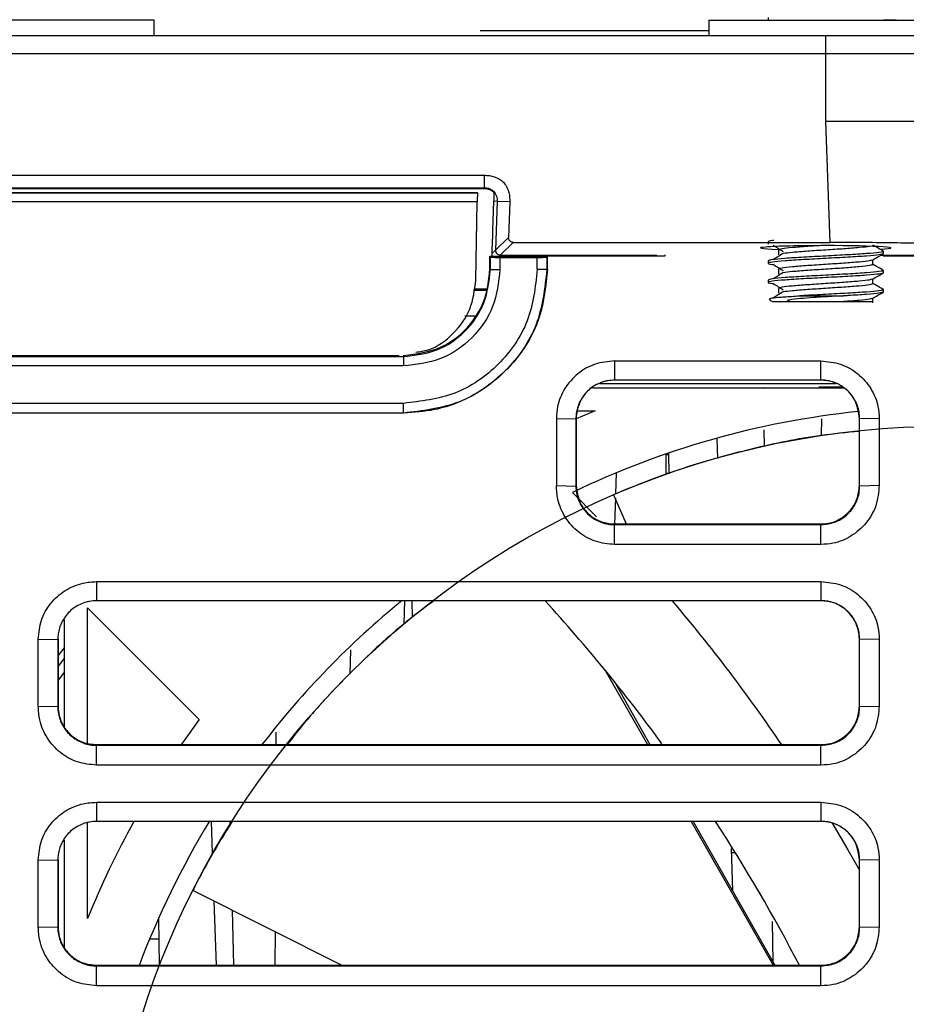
# Model space of a CAD drawing. Header units: millimetres. Extents: x 51 to 353, y -23 to 217.
# Tile 9 of 147: x 149 to 158, y 4 to 14. Entities that reach past the tile are written whole.
import ezdxf

# ---------------------------------------------------------------- set-up
doc = ezdxf.new("R2010")
doc.units = ezdxf.units.MM

msp = doc.modelspace()

# ---------------------------------------------------------------- linework, layer by layer
at = {"color": 7, "linetype": 'Continuous', "lineweight": 25}
for p, q in [((150.276, 14.022), (150.276, 14.182)), ((156.057, 14.182), (156.057, 14.022)), ((156.057, 14.182), (158.497, 14.182)), ((156.677, 14.207), (156.677, 14.182)), ((157.877, 14.185), (158.012, 14.185)), ((153.676, 14.072), (156.057, 14.072)), ((140.475, 14.022), (157.277, 14.022)), ((156.057, 14.022), (157.215, 14.022)), ((157.277, 13.829), (157.277, 14.022)), ((157.336, 14.022), (158.497, 14.022)), ((157.277, 13.829), (140.475, 13.829)), ((157.277, 13.122), (157.277, 13.829)), ((157.321, 11.862), (157.277, 13.122)), ((144.036, 12.563), (153.715, 12.563)), ((153.715, 12.563), (153.715, 12.433)), ((144.036, 12.433), (153.715, 12.433)), ((144.036, 12.426), (153.715, 12.426)), ((153.715, 12.433), (153.715, 12.426)), ((144.105, 12.383), (153.646, 12.383)), ((144.105, 12.38), (153.646, 12.38)), ((153.646, 12.38), (153.646, 12.383)), ((153.645, 12.284), (144.107, 12.284)), ((153.63, 11.469), (153.645, 12.284)), ((153.815, 12.292), (153.805, 11.99)), ((153.853, 12.29), (153.815, 12.292)), ((153.853, 12.29), (153.834, 11.783)), ((153.983, 12.286), (153.853, 12.29)), ((153.983, 12.286), (153.97, 11.914)), ((153.834, 11.783), (153.97, 11.914)), ((153.801, 11.895), (153.796, 11.747)), ((154.02, 11.862), (153.884, 11.731)), ((154.02, 11.862), (157.321, 11.862)), ((156.677, 11.87), (156.677, 11.845)), ((153.776, 11.72), (153.781, 11.709)), ((153.776, 11.72), (154.376, 11.72)), ((153.776, 11.583), (153.776, 11.72)), ((153.781, 11.578), (153.781, 11.709)), ((153.796, 11.747), (153.795, 11.72)), ((153.796, 11.747), (153.834, 11.783)), ((154.376, 11.72), (154.37, 11.709)), ((154.37, 11.709), (154.37, 11.578)), ((154.376, 11.583), (154.376, 11.72)), ((155.601, 11.72), (154.376, 11.72)), ((155.356, 11.724), (155.401, 11.724)), ((155.356, 11.72), (155.356, 11.724)), ((155.401, 11.725), (155.401, 11.72)), ((156.785, 11.783), (156.785, 11.733)), ((156.785, 11.783), (156.785, 11.733)), ((161.821, 11.72), (157.874, 11.72)), ((157.877, 11.745), (157.877, 11.77)), ((153.881, 11.706), (153.881, 11.58)), ((153.881, 11.706), (154.27, 11.706)), ((154.27, 11.58), (154.27, 11.706)), ((156.677, 11.67), (156.677, 11.645)), ((157.768, 11.633), (157.768, 11.681)), ((153.781, 11.578), (153.776, 11.583)), ((154.376, 11.583), (154.37, 11.578)), ((156.785, 11.583), (156.785, 11.533)), ((156.785, 11.583), (156.785, 11.533)), ((157.877, 11.545), (157.877, 11.57)), ((156.677, 11.47), (156.677, 11.445)), ((157.768, 11.433), (157.768, 11.481)), ((153.74, 11.376), (153.61, 11.376)), ((156.785, 11.383), (156.785, 11.333)), ((156.785, 11.383), (156.785, 11.333)), ((157.005, 11.305), (157.463, 11.305)), ((157.877, 11.345), (157.877, 11.37)), ((156.737, 11.245), (157.027, 11.245)), ((157.027, 11.245), (157.085, 11.245)), ((157.768, 11.233), (157.768, 11.281)), ((144.921, 10.683), (152.83, 10.683)), ((152.876, 10.683), (152.876, 10.672)), ((144.876, 10.672), (152.876, 10.672)), ((155.076, 10.626), (157.227, 10.626)), ((155.076, 10.626), (155.076, 10.426)), ((157.227, 10.426), (157.227, 10.626)), ((152.876, 10.574), (144.876, 10.574)), ((157.227, 10.426), (155.076, 10.426)), ((154.846, 10.346), (157.467, 10.346)), ((155.624, 10.35), (155.624, 10.346)), ((157.453, 10.353), (157.204, 10.353)), ((152.876, 10.184), (144.876, 10.184)), ((152.876, 10.083), (144.876, 10.083)), ((152.876, 10.083), (152.876, 10.083)), ((154.874, 10.105), (154.676, 10.021)), ((154.684, 10.105), (154.874, 10.105)), ((154.469, 10.026), (154.469, 9.326)), ((154.469, 10.026), (154.672, 10.023)), ((154.672, 10.023), (154.676, 10.026)), ((154.672, 10.023), (154.672, 9.322)), ((154.676, 10.026), (154.676, 9.326)), ((157.627, 10.026), (157.63, 10.023)), ((157.627, 9.326), (157.627, 10.026)), ((157.834, 10.026), (157.63, 10.023)), ((156.141, 9.818), (156.148, 9.609)), ((155.612, 9.441), (155.615, 9.657)), ((155.636, 9.664), (155.64, 9.45)), ((155.093, 9.456), (155.086, 9.239)), ((155.612, 9.456), (155.64, 9.456)), ((154.469, 9.326), (154.672, 9.322)), ((154.636, 9.255), (154.888, 8.999)), ((154.672, 9.322), (154.676, 9.326)), ((157.627, 9.326), (157.63, 9.322)), ((157.834, 9.326), (157.63, 9.322)), ((155.065, 9.231), (155.196, 8.926)), ((155.084, 9.194), (155.075, 8.926)), ((155.076, 8.919), (155.076, 8.926)), ((155.076, 8.926), (157.227, 8.926)), ((155.076, 8.712), (155.076, 8.919)), ((155.076, 8.919), (157.227, 8.919)), ((157.227, 8.926), (157.227, 8.919)), ((157.227, 8.712), (157.227, 8.919)), ((157.227, 8.712), (155.076, 8.712)), ((149.676, 8.325), (157.227, 8.325)), ((149.676, 8.325), (149.676, 8.125)), ((157.227, 8.325), (157.227, 8.125)), ((157.227, 8.125), (149.676, 8.125)), ((152.884, 7.884), (152.889, 8.125)), ((152.963, 8.125), (152.966, 7.953)), ((149.582, 6.642), (149.582, 8.051)), ((149.582, 8.051), (150.746, 6.887)), ((149.341, 6.81), (149.341, 7.931)), ((149.069, 7.725), (149.272, 7.722)), ((149.276, 7.725), (149.272, 7.722)), ((149.276, 7.725), (149.276, 7.025)), ((157.627, 7.725), (157.63, 7.722)), ((157.627, 7.025), (157.627, 7.725)), ((157.834, 7.725), (157.63, 7.722)), ((152.324, 7.614), (152.315, 7.36)), ((154.975, 7.404), (155.419, 6.625)), ((149.341, 7.385), (149.276, 7.298)), ((155.07, 7.286), (155.444, 6.625)), ((149.069, 7.025), (149.272, 7.021)), ((149.276, 7.025), (149.272, 7.021)), ((157.63, 7.021), (157.627, 7.025)), ((157.63, 7.021), (157.834, 7.025)), ((149.676, 6.625), (149.676, 6.618)), ((149.676, 6.625), (157.227, 6.625)), ((149.676, 6.411), (149.676, 6.618)), ((149.676, 6.618), (157.227, 6.618)), ((155.562, 6.625), (155.563, 6.644)), ((157.227, 6.625), (157.227, 6.618)), ((157.227, 6.411), (157.227, 6.618)), ((157.227, 6.411), (149.676, 6.411)), ((149.676, 6.024), (157.227, 6.024)), ((149.676, 6.024), (149.676, 5.824)), ((157.227, 6.024), (157.227, 5.824)), ((149.582, 4.813), (149.582, 5.812)), ((157.227, 5.824), (149.676, 5.824)), ((150.87, 5.824), (150.881, 5.496)), ((155.875, 5.824), (156.73, 4.324)), ((155.896, 5.824), (156.745, 4.324)), ((149.341, 4.509), (149.341, 5.63)), ((156.29, 5.54), (156.305, 5.101)), ((156.336, 5.496), (156.291, 5.496)), ((149.069, 5.424), (149.272, 5.421)), ((149.276, 5.424), (149.272, 5.421)), ((149.276, 5.424), (149.276, 4.724)), ((157.627, 5.424), (157.63, 5.421)), ((157.627, 4.724), (157.627, 5.424)), ((157.834, 5.424), (157.63, 5.421)), ((150.682, 5.105), (152.233, 4.324)), ((150.899, 4.996), (150.922, 4.324)), ((149.069, 4.724), (149.272, 4.72)), ((149.276, 4.724), (149.272, 4.72)), ((150.321, 4.811), (150.329, 4.324)), ((157.63, 4.72), (157.627, 4.724)), ((157.63, 4.72), (157.834, 4.724)), ((150.324, 4.596), (150.228, 4.596)), ((149.676, 4.324), (149.676, 4.317)), ((149.676, 4.324), (157.227, 4.324)), ((149.676, 4.11), (149.676, 4.317)), ((149.676, 4.317), (157.227, 4.317)), ((150.122, 4.324), (150.122, 4.329)), ((157.227, 4.324), (157.227, 4.317)), ((157.227, 4.11), (157.227, 4.317)), ((157.227, 4.11), (149.676, 4.11))]:
    msp.add_line(p, q, dxfattribs=at)
at = {"color": 8, "linetype": 'Continuous', "lineweight": 25}
for p, q in [((153.884, 11.731), (153.872, 11.72)), ((153.884, 11.731), (155.515, 11.731)), ((155.601, 11.732), (155.601, 11.72)), ((157.855, 11.731), (158.924, 11.731)), ((153.737, 11.36), (153.607, 11.36)), ((153.516, 11.095), (153.62, 11.095)), ((157.383, 10.389), (154.918, 10.389)), ((156.622, 10.352), (156.623, 10.346)), ((157.232, 10.022), (157.23, 9.848)), ((156.63, 9.909), (156.633, 9.733)), ((155.615, 9.649), (155.636, 9.649)), ((149.276, 7.55), (149.341, 7.635)), ((149.341, 7.529), (149.276, 7.444)), ((151.546, 6.754), (151.545, 6.625)), ((151.065, 5.824), (151.066, 5.784)), ((151.089, 4.9), (151.105, 4.324)), ((156.717, 4.78), (156.724, 4.361)), ((151.537, 4.674), (151.536, 4.324))]:
    msp.add_line(p, q, dxfattribs=at)
at = {"color": 7, "linetype": 'Continuous', "lineweight": 25, "flags": 128}
for points in [[(157.63, 9.322), (157.63, 9.608), (157.63, 9.815), (157.63, 10.023)], [(149.069, 7.025), (149.069, 7.31), (149.069, 7.518), (149.069, 7.725)], [(149.272, 7.722), (149.272, 7.436), (149.272, 7.229), (149.272, 7.021)], [(157.63, 7.021), (157.63, 7.307), (157.63, 7.514), (157.63, 7.722)], [(150.746, 6.887), (150.573, 6.644), (150.56, 6.625)], [(157.34, 5.811), (157.508, 5.526), (157.627, 5.316)], [(149.069, 4.724), (149.069, 5.009), (149.069, 5.217), (149.069, 5.424)], [(149.272, 5.421), (149.272, 5.135), (149.272, 4.928), (149.272, 4.72)], [(157.63, 4.72), (157.63, 5.006), (157.63, 5.213), (157.63, 5.421)]]:
    msp.add_lwpolyline(points, dxfattribs=at)
at = {"color": 7, "linetype": 'Continuous'}
msp.add_circle((158.541, 1.146), 8.8, dxfattribs=at)
at = {"color": 7, "linetype": 'Continuous', "lineweight": 25}
for centre, radius, start, end in [((156.737, 11.305), 0.06, 212.5165, 270), ((158.541, 1.146), 9, 95.9326, 115.7143), ((158.541, 1.146), 9, 129.1523, 142.5024), ((141.162, -3.893), 17.844, 36.1931, 42.3401), ((142.058, -3.403), 17.844, 34.1892, 40.2426), ((158.541, 1.146), 9.68, 151.1003, 157.7403), ((158.541, 1.146), 9, 148.6732, 159.2876), ((141.162, -3.893), 17.844, 27.4181, 32.9959)]:
    msp.add_arc(centre, radius, start, end, dxfattribs=at)
for centre, major_axis, ratio, start_param, end_param in [((157.277, 11.805), (0.68, 0), 0.034921, 1.570796, 3.897641), ((157.277, 11.805), (0.68, 0), 0.034921, 5.707664, 7.853982), ((153.884, 11.782), (0.027, 0.0423), 0.997217, 2.103025, 3.708685)]:
    msp.add_ellipse(centre, major_axis=major_axis, ratio=ratio, start_param=start_param, end_param=end_param, dxfattribs=at)
for points, knots in [([(150.276, 14.182), (150.276, 14.182), (150.239, 14.182), (150.099, 14.182), (149.995, 14.182), (149.736, 14.182), (149.581, 14.182), (149.242, 14.182), (149.059, 14.182), (148.692, 14.182), (148.509, 14.182), (148.171, 14.182), (148.015, 14.182), (147.756, 14.182), (147.652, 14.182), (147.512, 14.182), (147.476, 14.182), (147.476, 14.182)], [0, 0, 0, 0, 0.125, 0.125, 0.25, 0.25, 0.375, 0.375, 0.5, 0.5, 0.625, 0.625, 0.75, 0.75, 0.875, 0.875, 1, 1, 1, 1]), ([(157.277, 14.022), (157.295, 14.022), (157.331, 14.022), (157.385, 14.022), (157.439, 14.022), (157.493, 14.022), (157.573, 14.022), (157.678, 14.022), (157.805, 14.022), (157.927, 14.022), (158.081, 14.022), (158.256, 14.022), (158.399, 14.022), (158.492, 14.022), (158.549, 14.022), (158.595, 14.022), (158.623, 14.022), (158.64, 14.022), (158.649, 14.022), (158.651, 14.022), (158.651, 14.022)], [0, 0, 0, 0, 0.0251841, 0.0503267, 0.0754669, 0.100644, 0.125897, 0.1883661, 0.2506755, 0.3132146, 0.3759892, 0.5004288, 0.6256075, 0.6880961, 0.7504461, 0.8127341, 0.8752831, 0.9169103, 0.9584237, 1, 1, 1, 1]), ([(158.851, 13.829), (158.851, 13.829), (158.773, 13.829), (158.422, 13.829), (157.886, 13.829), (157.475, 13.829), (157.277, 13.829)], [0, 0, 0, 0, 0.240049, 0.5, 0.759962, 1, 1, 1, 1]), ([(158.876, 13.122), (158.876, 13.122), (158.875, 13.122), (158.872, 13.122), (158.867, 13.122), (158.86, 13.122), (158.851, 13.122), (158.84, 13.122), (158.827, 13.122), (158.812, 13.122), (158.796, 13.122), (158.778, 13.122), (158.758, 13.122), (158.737, 13.122), (158.714, 13.122), (158.689, 13.122), (158.663, 13.122), (158.636, 13.122), (158.607, 13.122), (158.577, 13.122), (158.545, 13.122), (158.513, 13.122), (158.479, 13.122), (158.444, 13.122), (158.397, 13.122), (158.336, 13.122), (158.258, 13.122), (158.176, 13.122), (158.09, 13.122), (157.999, 13.122), (157.905, 13.122), (157.807, 13.122), (157.705, 13.122), (157.601, 13.122), (157.495, 13.122), (157.386, 13.122), (157.313, 13.122), (157.277, 13.122)], [0, 0, 0, 0, 0.022891, 0.045678, 0.068359, 0.090936, 0.113408, 0.135775, 0.158037, 0.180195, 0.202248, 0.224196, 0.24604, 0.26778, 0.289415, 0.310945, 0.332372, 0.353694, 0.374911, 0.396025, 0.417035, 0.43794, 0.458741, 0.479439, 0.500033, 0.539589, 0.579527, 0.619847, 0.66055, 0.701637, 0.743107, 0.78496, 0.827199, 0.869821, 0.912829, 0.956222, 1, 1, 1, 1]), ([(153.715, 12.563), (153.725, 12.563), (153.744, 12.562), (153.771, 12.559), (153.798, 12.554), (153.833, 12.543), (153.875, 12.525), (153.918, 12.491), (153.95, 12.447), (153.971, 12.396), (153.983, 12.341), (153.983, 12.305), (153.983, 12.286)], [0, 0, 0, 0, 0.065159, 0.12833, 0.189921, 0.25037, 0.379432, 0.500126, 0.620432, 0.749597, 0.871498, 1, 1, 1, 1]), ([(153.715, 12.433), (153.721, 12.433), (153.733, 12.433), (153.752, 12.43), (153.769, 12.424), (153.787, 12.416), (153.803, 12.406), (153.818, 12.392), (153.834, 12.372), (153.846, 12.347), (153.853, 12.318), (153.853, 12.3), (153.853, 12.29)], [0, 0, 0, 0, 0.079918, 0.162227, 0.246139, 0.330822, 0.415483, 0.499437, 0.611936, 0.749161, 0.876922, 1, 1, 1, 1]), ([(153.715, 12.426), (153.721, 12.426), (153.731, 12.426), (153.747, 12.423), (153.763, 12.419), (153.779, 12.412), (153.794, 12.403), (153.807, 12.392), (153.815, 12.384), (153.818, 12.38)], [0, 0, 0, 0, 0.134416, 0.273483, 0.416139, 0.561205, 0.707479, 0.853829, 1, 1, 1, 1]), ([(153.646, 12.381), (153.646, 12.38), (153.646, 12.38), (153.646, 12.376), (153.646, 12.37), (153.646, 12.362), (153.646, 12.35), (153.645, 12.333), (153.645, 12.309), (153.645, 12.293), (153.645, 12.284)], [0, 0, 0, 0, 0.101539, 0.199895, 0.297515, 0.396898, 0.500419, 0.670221, 0.832931, 1, 1, 1, 1]), ([(153.818, 12.38), (153.818, 12.378), (153.818, 12.376), (153.818, 12.372), (153.818, 12.368), (153.818, 12.364), (153.818, 12.361), (153.818, 12.357), (153.817, 12.353), (153.817, 12.35), (153.817, 12.346), (153.817, 12.343), (153.817, 12.339), (153.817, 12.336), (153.817, 12.333), (153.817, 12.329), (153.816, 12.326), (153.816, 12.323), (153.816, 12.32), (153.816, 12.317), (153.816, 12.314), (153.816, 12.31), (153.816, 12.307), (153.816, 12.304), (153.816, 12.301), (153.816, 12.298), (153.815, 12.296), (153.815, 12.293), (153.815, 12.292)], [0, 0, 0, 0, 0.075, 0.14706, 0.21618, 0.282362, 0.345605, 0.40591, 0.463276, 0.517705, 0.569196, 0.617751, 0.663371, 0.706056, 0.745808, 0.782629, 0.81652, 0.847484, 0.875525, 0.900646, 0.922856, 0.942162, 0.95858, 0.972133, 0.982864, 0.990858, 0.996336, 1, 1, 1, 1]), ([(153.805, 11.99), (153.805, 11.984), (153.804, 11.97), (153.804, 11.951), (153.803, 11.932), (153.803, 11.913), (153.802, 11.901), (153.802, 11.895)], [0, 0, 0, 0, 0.199365, 0.397357, 0.595675, 0.796009, 1, 1, 1, 1]), ([(154.02, 11.862), (154.017, 11.863), (154.01, 11.863), (154.001, 11.866), (153.993, 11.87), (153.986, 11.875), (153.98, 11.882), (153.976, 11.888), (153.973, 11.895), (153.971, 11.902), (153.97, 11.908), (153.97, 11.912), (153.97, 11.914)], [0, 0, 0, 0, 0.1243, 0.243203, 0.356707, 0.464812, 0.567515, 0.664816, 0.756716, 0.843212, 0.924307, 1, 1, 1, 1]), ([(156.734, 11.884), (156.73, 11.884), (156.682, 11.879), (156.679, 11.874), (156.677, 11.87)], [0, 0, 0, 0, 0.0843593, 1, 1, 1, 1]), ([(156.731, 11.832), (156.748, 11.821), (156.781, 11.8), (156.814, 11.779), (156.831, 11.769)], [0, 0, 0, 0, 0.5000288, 1, 1, 1, 1]), ([(157.208, 11.828), (157.167, 11.826), (157.063, 11.819), (156.921, 11.808), (156.807, 11.795), (156.792, 11.787), (156.785, 11.783)], [0, 0, 0, 0, 0.17448, 0.449653, 0.724827, 1, 1, 1, 1]), ([(157.735, 11.822), (157.734, 11.821), (157.721, 11.817), (157.629, 11.808), (157.471, 11.795), (157.276, 11.783), (157.085, 11.77), (156.921, 11.758), (156.861, 11.75), (156.832, 11.746)], [0, 0, 0, 0, 0.016832, 0.183255, 0.349678, 0.516101, 0.682524, 0.848947, 1, 1, 1, 1]), ([(158.922, 11.807), (158.921, 11.807), (158.921, 11.809), (158.918, 11.811), (158.912, 11.813), (158.905, 11.815), (158.89, 11.818), (158.861, 11.822), (158.81, 11.827), (158.744, 11.832), (158.634, 11.839), (158.46, 11.846), (158.246, 11.852), (158.058, 11.856), (157.913, 11.859), (157.764, 11.86), (157.631, 11.861), (157.516, 11.862), (157.418, 11.862), (157.353, 11.862), (157.321, 11.862)], [0, 0, 0, 0, 0.023333, 0.046623, 0.0699, 0.093197, 0.116543, 0.17827, 0.240042, 0.304343, 0.368689, 0.499909, 0.631145, 0.695468, 0.759837, 0.821596, 0.883399, 0.92228, 0.961099, 1, 1, 1, 1]), ([(157.874, 11.773), (157.856, 11.784), (157.821, 11.804), (157.786, 11.824), (157.768, 11.834)], [0, 0, 0, 0, 0.514975, 1, 1, 1, 1]), ([(153.781, 11.709), (153.782, 11.709), (153.783, 11.709), (153.79, 11.708), (153.802, 11.707), (153.821, 11.707), (153.847, 11.706), (153.87, 11.706), (153.881, 11.706)], [0, 0, 0, 0, 0.1449751, 0.2830305, 0.4214534, 0.5674761, 0.7830613, 1, 1, 1, 1]), ([(154.27, 11.706), (154.283, 11.706), (154.309, 11.706), (154.339, 11.707), (154.357, 11.708), (154.368, 11.709), (154.37, 11.709), (154.37, 11.709)], [0, 0, 0, 0, 0.2487058, 0.4991393, 0.6665574, 0.8316544, 1, 1, 1, 1]), ([(157.877, 11.745), (157.868, 11.741), (157.85, 11.733), (157.711, 11.72), (157.513, 11.708), (157.277, 11.695), (157.041, 11.683), (156.842, 11.67), (156.707, 11.658), (156.666, 11.645), (156.682, 11.637), (156.73, 11.632), (156.734, 11.632)], [0, 0, 0, 0, 0.109985, 0.21997, 0.329956, 0.439941, 0.549926, 0.659911, 0.769896, 0.879882, 0.989867, 1, 1, 1, 1]), ([(157.866, 11.773), (157.87, 11.772), (157.892, 11.767), (157.841, 11.758), (157.713, 11.745), (157.512, 11.733), (157.277, 11.72), (157.041, 11.708), (156.843, 11.695), (156.704, 11.683), (156.686, 11.674), (156.677, 11.67)], [0, 0, 0, 0, 0.029244, 0.150588, 0.271933, 0.393277, 0.514622, 0.635966, 0.757311, 0.878655, 1, 1, 1, 1]), ([(156.831, 11.747), (156.814, 11.736), (156.781, 11.715), (156.748, 11.694), (156.731, 11.684)], [0, 0, 0, 0, 0.499971, 1, 1, 1, 1]), ([(157.765, 11.679), (157.783, 11.69), (157.82, 11.711), (157.856, 11.732), (157.874, 11.742)], [0, 0, 0, 0, 0.499816, 1, 1, 1, 1]), ([(156.731, 11.632), (156.748, 11.621), (156.781, 11.6), (156.814, 11.579), (156.831, 11.569)], [0, 0, 0, 0, 0.500029, 1, 1, 1, 1]), ([(157.758, 11.679), (157.752, 11.676), (157.738, 11.669), (157.632, 11.658), (157.47, 11.645), (157.277, 11.633), (157.083, 11.62), (156.921, 11.608), (156.807, 11.595), (156.792, 11.587), (156.785, 11.583)], [0, 0, 0, 0, 0.0942385, 0.223633, 0.3530275, 0.482422, 0.6118165, 0.741211, 0.8706055, 1, 1, 1, 1]), ([(157.768, 11.633), (157.761, 11.629), (157.746, 11.62), (157.633, 11.608), (157.47, 11.595), (157.276, 11.583), (157.085, 11.57), (156.921, 11.558), (156.861, 11.55), (156.832, 11.546)], [0, 0, 0, 0, 0.144767, 0.289534, 0.434302, 0.579069, 0.723836, 0.868603, 1, 1, 1, 1]), ([(157.874, 11.573), (157.856, 11.584), (157.821, 11.604), (157.786, 11.624), (157.768, 11.634)], [0, 0, 0, 0, 0.514975, 1, 1, 1, 1]), ([(154.376, 11.583), (154.359, 11.413), (154.326, 11.073), (154.064, 10.622), (153.681, 10.285), (153.261, 10.108), (152.984, 10.09), (152.876, 10.083)], [0, 0, 0, 0, 0.216718, 0.433035, 0.646362, 0.861457, 1, 1, 1, 1]), ([(152.876, 10.683), (153.011, 10.701), (153.278, 10.736), (153.572, 10.979), (153.745, 11.274), (153.765, 11.479), (153.776, 11.583)], [0, 0, 0, 0, 0.286391, 0.563952, 0.779425, 1, 1, 1, 1]), ([(154.27, 11.58), (154.25, 11.397), (154.208, 11.031), (153.886, 10.57), (153.424, 10.248), (153.059, 10.206), (152.876, 10.184)], [0, 0, 0, 0, 0.250009, 0.499979, 0.750025, 1, 1, 1, 1]), ([(153.881, 11.58), (153.866, 11.448), (153.836, 11.184), (153.604, 10.852), (153.271, 10.62), (153.007, 10.589), (152.876, 10.574)], [0, 0, 0, 0, 0.249993, 0.499968, 0.749993, 1, 1, 1, 1]), ([(154.37, 11.578), (154.348, 11.382), (154.304, 10.99), (153.958, 10.496), (153.464, 10.151), (153.072, 10.105), (152.876, 10.083)], [0, 0, 0, 0, 0.2499025, 0.4999804, 0.7499525, 1, 1, 1, 1]), ([(152.876, 10.672), (152.994, 10.686), (153.232, 10.713), (153.531, 10.922), (153.741, 11.222), (153.768, 11.459), (153.781, 11.578)], [0, 0, 0, 0, 0.249985, 0.5001125, 0.7498833, 1, 1, 1, 1]), ([(154.37, 11.578), (154.369, 11.578), (154.367, 11.579), (154.354, 11.579), (154.341, 11.579), (154.325, 11.58), (154.302, 11.58), (154.283, 11.58), (154.27, 11.58)], [0, 0, 0, 0, 0.239696, 0.368514, 0.5, 0.631486, 0.760304, 1, 1, 1, 1]), ([(157.877, 11.545), (157.868, 11.541), (157.85, 11.533), (157.711, 11.52), (157.513, 11.508), (157.277, 11.495), (157.041, 11.483), (156.842, 11.47), (156.707, 11.458), (156.666, 11.445), (156.682, 11.437), (156.73, 11.432), (156.734, 11.432)], [0, 0, 0, 0, 0.109985, 0.21997, 0.329956, 0.439941, 0.549926, 0.659911, 0.769896, 0.879882, 0.989867, 1, 1, 1, 1]), ([(157.866, 11.573), (157.87, 11.572), (157.892, 11.567), (157.841, 11.558), (157.713, 11.545), (157.512, 11.533), (157.277, 11.52), (157.041, 11.508), (156.843, 11.495), (156.704, 11.483), (156.686, 11.474), (156.677, 11.47)], [0, 0, 0, 0, 0.029244, 0.150588, 0.271933, 0.393277, 0.514622, 0.635966, 0.757311, 0.878655, 1, 1, 1, 1]), ([(156.831, 11.547), (156.814, 11.536), (156.781, 11.515), (156.748, 11.494), (156.731, 11.484)], [0, 0, 0, 0, 0.499971, 1, 1, 1, 1]), ([(157.765, 11.479), (157.783, 11.49), (157.82, 11.511), (157.856, 11.532), (157.874, 11.542)], [0, 0, 0, 0, 0.499816, 1, 1, 1, 1]), ([(153.004, 10.717), (153.048, 10.724), (153.194, 10.745), (153.403, 10.902), (153.59, 11.158), (153.617, 11.365), (153.63, 11.469)], [0, 0, 0, 0, 0.1250202, 0.4165534, 0.7080874, 1, 1, 1, 1]), ([(156.731, 11.432), (156.748, 11.421), (156.781, 11.4), (156.814, 11.379), (156.831, 11.369)], [0, 0, 0, 0, 0.500029, 1, 1, 1, 1]), ([(157.758, 11.479), (157.752, 11.476), (157.738, 11.469), (157.632, 11.458), (157.47, 11.445), (157.277, 11.433), (157.083, 11.42), (156.921, 11.408), (156.807, 11.395), (156.792, 11.387), (156.785, 11.383)], [0, 0, 0, 0, 0.094238, 0.223633, 0.353027, 0.482422, 0.611816, 0.741211, 0.870605, 1, 1, 1, 1]), ([(157.768, 11.433), (157.761, 11.429), (157.746, 11.42), (157.633, 11.408), (157.47, 11.395), (157.276, 11.383), (157.085, 11.37), (156.921, 11.358), (156.861, 11.35), (156.832, 11.346)], [0, 0, 0, 0, 0.144767, 0.289534, 0.434302, 0.579069, 0.723836, 0.868603, 1, 1, 1, 1]), ([(157.874, 11.373), (157.856, 11.384), (157.821, 11.404), (157.786, 11.424), (157.768, 11.434)], [0, 0, 0, 0, 0.514975, 1, 1, 1, 1]), ([(156.689, 11.275), (156.691, 11.277), (156.694, 11.282), (156.763, 11.289), (156.845, 11.295), (156.919, 11.3), (156.976, 11.303), (157.005, 11.305)], [0, 0, 0, 0, 0.250397, 0.549801, 0.697966, 0.846819, 1, 1, 1, 1]), ([(156.831, 11.347), (156.814, 11.336), (156.781, 11.315), (156.748, 11.294), (156.731, 11.284)], [0, 0, 0, 0, 0.499971, 1, 1, 1, 1]), ([(157.463, 11.305), (157.424, 11.303), (157.322, 11.297), (157.164, 11.289), (157.01, 11.276), (156.924, 11.268), (156.887, 11.259), (156.882, 11.258), (156.879, 11.256), (156.878, 11.255), (156.878, 11.255), (156.878, 11.254), (156.878, 11.253), (156.879, 11.253), (156.88, 11.252), (156.884, 11.251), (156.897, 11.249), (156.943, 11.246), (156.99, 11.245), (157.027, 11.245)], [0, 0, 0, 0, 0.147527, 0.385255, 0.56766, 0.750715, 0.76854, 0.781985, 0.786516, 0.791054, 0.793318, 0.795033, 0.796251, 0.797473, 0.798964, 0.801553, 0.810029, 0.84999, 1, 1, 1, 1]), ([(157.866, 11.373), (157.87, 11.372), (157.892, 11.367), (157.841, 11.358), (157.713, 11.345), (157.512, 11.333), (157.277, 11.32), (157.103, 11.311), (157.019, 11.306), (157.005, 11.305)], [0, 0, 0, 0, 0.044323, 0.228238, 0.412152, 0.596067, 0.779981, 0.963895, 1, 1, 1, 1]), ([(157.877, 11.345), (157.868, 11.341), (157.85, 11.333), (157.711, 11.32), (157.566, 11.311), (157.478, 11.306), (157.463, 11.305)], [0, 0, 0, 0, 0.312861, 0.625721, 0.938582, 1, 1, 1, 1]), ([(157.765, 11.279), (157.783, 11.29), (157.82, 11.311), (157.856, 11.332), (157.874, 11.342)], [0, 0, 0, 0, 0.499816, 1, 1, 1, 1]), ([(157.027, 11.245), (157.076, 11.245), (157.183, 11.245), (157.338, 11.245), (157.429, 11.245), (157.465, 11.245)], [0, 0, 0, 0, 0.339884, 0.736152, 1, 1, 1, 1]), ([(157.758, 11.279), (157.752, 11.276), (157.738, 11.269), (157.633, 11.258), (157.521, 11.249), (157.465, 11.245)], [0, 0, 0, 0, 0.266944, 0.633472, 1, 1, 1, 1]), ([(157.465, 11.245), (157.495, 11.245), (157.575, 11.245), (157.679, 11.245), (157.756, 11.245), (157.763, 11.245), (157.766, 11.245)], [0, 0, 0, 0, 0.174221, 0.460378, 0.746535, 1, 1, 1, 1]), ([(155.076, 10.626), (155.007, 10.62), (154.868, 10.606), (154.685, 10.5), (154.548, 10.345), (154.478, 10.177), (154.471, 10.068), (154.469, 10.026)], [0, 0, 0, 0, 0.218627, 0.43701, 0.653037, 0.867405, 1, 1, 1, 1]), ([(157.227, 10.626), (157.296, 10.62), (157.434, 10.606), (157.617, 10.5), (157.754, 10.345), (157.824, 10.177), (157.831, 10.068), (157.834, 10.026)], [0, 0, 0, 0, 0.218649, 0.436979, 0.653033, 0.867491, 1, 1, 1, 1]), ([(155.076, 10.426), (155.052, 10.425), (155.016, 10.423), (154.936, 10.405), (154.842, 10.361), (154.743, 10.265), (154.694, 10.164), (154.675, 10.082), (154.673, 10.043), (154.672, 10.023)], [0, 0, 0, 0, 0.114006, 0.170837, 0.38516, 0.599482, 0.813868, 0.905944, 1, 1, 1, 1]), ([(155.076, 10.426), (155.03, 10.422), (154.931, 10.412), (154.82, 10.342), (154.748, 10.261), (154.707, 10.187), (154.681, 10.108), (154.677, 10.053), (154.676, 10.026)], [0, 0, 0, 0, 0.2195649, 0.4701524, 0.6034391, 0.7381118, 0.8712175, 1, 1, 1, 1]), ([(157.63, 10.023), (157.629, 10.047), (157.625, 10.116), (157.592, 10.204), (157.529, 10.297), (157.468, 10.35), (157.38, 10.4), (157.307, 10.423), (157.245, 10.426), (157.227, 10.426)], [0, 0, 0, 0, 0.113649, 0.328351, 0.434515, 0.648918, 0.701797, 0.916122, 1, 1, 1, 1]), ([(157.627, 10.026), (157.619, 10.088), (157.602, 10.212), (157.485, 10.345), (157.353, 10.415), (157.267, 10.423), (157.227, 10.426)], [0, 0, 0, 0, 0.293097, 0.590261, 0.807744, 1, 1, 1, 1]), ([(157.834, 10.026), (157.834, 9.931), (157.834, 9.767), (157.834, 9.533), (157.834, 9.395), (157.834, 9.326)], [0, 0, 0, 0, 0.407533, 0.703767, 1, 1, 1, 1]), ([(157.627, 9.892), (157.494, 9.879), (157.094, 9.839), (156.513, 9.716), (155.906, 9.55), (155.407, 9.374), (155.179, 9.278), (155.065, 9.231)], [0, 0, 0, 0, 0.1106115, 0.3316115, 0.55267, 0.7763477, 1, 1, 1, 1]), ([(155.076, 8.712), (155.008, 8.718), (154.874, 8.732), (154.693, 8.835), (154.556, 8.988), (154.48, 9.161), (154.472, 9.278), (154.469, 9.326)], [0, 0, 0, 0, 0.2106372, 0.4215718, 0.6346515, 0.8494142, 1, 1, 1, 1]), ([(154.672, 9.322), (154.674, 9.298), (154.677, 9.229), (154.719, 9.119), (154.806, 9.012), (154.924, 8.94), (155.02, 8.919), (155.07, 8.919), (155.076, 8.919)], [0, 0, 0, 0, 0.1154814, 0.3301239, 0.544732, 0.7592452, 0.9737377, 1, 1, 1, 1]), ([(154.676, 9.326), (154.684, 9.264), (154.701, 9.14), (154.817, 9.007), (154.95, 8.937), (155.036, 8.929), (155.076, 8.926)], [0, 0, 0, 0, 0.293097, 0.590261, 0.807744, 1, 1, 1, 1]), ([(157.834, 9.326), (157.827, 9.256), (157.813, 9.116), (157.706, 8.931), (157.549, 8.792), (157.379, 8.721), (157.269, 8.714), (157.227, 8.712)], [0, 0, 0, 0, 0.218711, 0.437289, 0.653508, 0.867904, 1, 1, 1, 1]), ([(157.227, 8.926), (157.261, 8.928), (157.332, 8.933), (157.436, 8.979), (157.536, 9.06), (157.612, 9.18), (157.622, 9.278), (157.627, 9.326)], [0, 0, 0, 0, 0.161094, 0.34106, 0.535207, 0.77099, 1, 1, 1, 1]), ([(157.227, 8.919), (157.276, 8.924), (157.371, 8.934), (157.494, 9.01), (157.582, 9.115), (157.625, 9.226), (157.629, 9.297), (157.63, 9.322)], [0, 0, 0, 0, 0.233946, 0.448616, 0.663179, 0.877749, 1, 1, 1, 1]), ([(149.069, 7.725), (149.075, 7.792), (149.089, 7.925), (149.191, 8.104), (149.343, 8.24), (149.514, 8.314), (149.629, 8.322), (149.676, 8.325)], [0, 0, 0, 0, 0.211119, 0.422496, 0.635777, 0.850596, 1, 1, 1, 1]), ([(157.227, 8.325), (157.296, 8.319), (157.434, 8.305), (157.617, 8.199), (157.754, 8.044), (157.824, 7.876), (157.831, 7.767), (157.834, 7.725)], [0, 0, 0, 0, 0.2186355, 0.4369798, 0.6530278, 0.8674048, 1, 1, 1, 1]), ([(149.676, 8.125), (149.652, 8.124), (149.616, 8.122), (149.536, 8.104), (149.442, 8.06), (149.343, 7.964), (149.294, 7.863), (149.275, 7.781), (149.273, 7.741), (149.272, 7.722)], [0, 0, 0, 0, 0.114009, 0.170842, 0.385165, 0.599487, 0.813875, 0.905947, 1, 1, 1, 1]), ([(153.193, 8.125), (153.108, 8.062), (152.817, 7.847), (152.398, 7.455), (151.965, 7.009), (151.753, 6.74), (151.663, 6.625)], [0, 0, 0, 0, 0.132417, 0.448915, 0.76558, 1, 1, 1, 1]), ([(157.63, 7.722), (157.629, 7.746), (157.625, 7.815), (157.592, 7.903), (157.529, 7.996), (157.468, 8.049), (157.38, 8.099), (157.307, 8.122), (157.245, 8.125), (157.227, 8.125)], [0, 0, 0, 0, 0.113649, 0.3283527, 0.4345197, 0.6489195, 0.7017979, 0.916124, 1, 1, 1, 1]), ([(157.627, 7.725), (157.625, 7.752), (157.622, 7.807), (157.596, 7.886), (157.555, 7.96), (157.482, 8.041), (157.371, 8.111), (157.273, 8.121), (157.227, 8.125)], [0, 0, 0, 0, 0.128782, 0.261888, 0.396561, 0.529848, 0.780435, 1, 1, 1, 1]), ([(157.834, 7.725), (157.834, 7.63), (157.834, 7.466), (157.834, 7.232), (157.834, 7.094), (157.834, 7.025)], [0, 0, 0, 0, 0.4075269, 0.7037635, 1, 1, 1, 1]), ([(149.676, 6.411), (149.608, 6.417), (149.473, 6.431), (149.293, 6.534), (149.155, 6.687), (149.08, 6.86), (149.072, 6.977), (149.069, 7.025)], [0, 0, 0, 0, 0.210756, 0.421733, 0.634736, 0.849567, 1, 1, 1, 1]), ([(149.272, 7.021), (149.274, 6.997), (149.277, 6.928), (149.319, 6.818), (149.406, 6.711), (149.524, 6.639), (149.619, 6.618), (149.67, 6.618), (149.676, 6.618)], [0, 0, 0, 0, 0.115401, 0.33003, 0.544638, 0.759145, 0.97364, 1, 1, 1, 1]), ([(149.276, 7.025), (149.278, 6.991), (149.283, 6.92), (149.329, 6.815), (149.41, 6.716), (149.53, 6.64), (149.628, 6.63), (149.676, 6.625)], [0, 0, 0, 0, 0.161189, 0.341232, 0.535403, 0.77112, 1, 1, 1, 1]), ([(157.834, 7.025), (157.827, 6.955), (157.813, 6.815), (157.706, 6.63), (157.549, 6.491), (157.379, 6.42), (157.269, 6.413), (157.227, 6.411)], [0, 0, 0, 0, 0.218664, 0.437238, 0.653475, 0.86783, 1, 1, 1, 1]), ([(157.227, 6.625), (157.261, 6.627), (157.332, 6.632), (157.436, 6.678), (157.536, 6.759), (157.612, 6.879), (157.622, 6.977), (157.627, 7.025)], [0, 0, 0, 0, 0.1610936, 0.3410595, 0.5352072, 0.7709901, 1, 1, 1, 1]), ([(157.227, 6.618), (157.276, 6.623), (157.371, 6.633), (157.494, 6.709), (157.582, 6.814), (157.625, 6.925), (157.629, 6.996), (157.63, 7.021)], [0, 0, 0, 0, 0.233941, 0.448609, 0.663173, 0.87775, 1, 1, 1, 1]), ([(149.069, 5.424), (149.075, 5.491), (149.089, 5.624), (149.191, 5.803), (149.343, 5.939), (149.514, 6.013), (149.629, 6.021), (149.676, 6.024)], [0, 0, 0, 0, 0.211119, 0.422496, 0.635777, 0.850596, 1, 1, 1, 1]), ([(157.227, 6.024), (157.296, 6.017), (157.434, 6.004), (157.617, 5.898), (157.754, 5.743), (157.824, 5.575), (157.831, 5.466), (157.834, 5.424)], [0, 0, 0, 0, 0.218636, 0.43698, 0.653028, 0.867405, 1, 1, 1, 1]), ([(149.676, 5.824), (149.652, 5.823), (149.616, 5.821), (149.536, 5.803), (149.442, 5.759), (149.343, 5.663), (149.294, 5.562), (149.275, 5.48), (149.273, 5.44), (149.272, 5.421)], [0, 0, 0, 0, 0.114009, 0.170842, 0.385165, 0.599487, 0.813875, 0.905947, 1, 1, 1, 1]), ([(151.09, 5.824), (151.011, 5.696), (150.836, 5.411), (150.736, 5.213), (150.682, 5.105)], [0, 0, 0, 0, 0.451877, 1, 1, 1, 1]), ([(157.63, 5.421), (157.629, 5.445), (157.625, 5.514), (157.592, 5.602), (157.529, 5.695), (157.468, 5.748), (157.38, 5.798), (157.307, 5.821), (157.245, 5.824), (157.227, 5.824)], [0, 0, 0, 0, 0.113649, 0.3283527, 0.4345197, 0.6489195, 0.7017979, 0.916124, 1, 1, 1, 1]), ([(157.627, 5.424), (157.619, 5.486), (157.602, 5.61), (157.485, 5.743), (157.353, 5.813), (157.267, 5.821), (157.227, 5.824)], [0, 0, 0, 0, 0.293097, 0.590261, 0.807744, 1, 1, 1, 1]), ([(157.834, 5.424), (157.834, 5.329), (157.834, 5.165), (157.834, 4.931), (157.834, 4.793), (157.834, 4.724)], [0, 0, 0, 0, 0.407527, 0.703763, 1, 1, 1, 1]), ([(149.676, 4.11), (149.608, 4.116), (149.473, 4.13), (149.293, 4.233), (149.155, 4.386), (149.08, 4.559), (149.072, 4.676), (149.069, 4.724)], [0, 0, 0, 0, 0.210756, 0.421733, 0.634736, 0.849567, 1, 1, 1, 1]), ([(149.276, 4.724), (149.278, 4.69), (149.283, 4.619), (149.329, 4.514), (149.41, 4.415), (149.53, 4.339), (149.628, 4.329), (149.676, 4.324)], [0, 0, 0, 0, 0.161189, 0.341232, 0.535403, 0.77112, 1, 1, 1, 1]), ([(157.834, 4.724), (157.827, 4.654), (157.813, 4.514), (157.706, 4.329), (157.549, 4.19), (157.379, 4.119), (157.269, 4.112), (157.227, 4.11)], [0, 0, 0, 0, 0.218664, 0.437238, 0.653475, 0.867829, 1, 1, 1, 1]), ([(157.227, 4.324), (157.261, 4.326), (157.332, 4.331), (157.436, 4.377), (157.536, 4.458), (157.612, 4.578), (157.622, 4.676), (157.627, 4.724)], [0, 0, 0, 0, 0.161094, 0.34106, 0.535207, 0.77099, 1, 1, 1, 1]), ([(149.272, 4.72), (149.274, 4.696), (149.277, 4.627), (149.319, 4.517), (149.406, 4.41), (149.524, 4.338), (149.619, 4.317), (149.67, 4.317), (149.676, 4.317)], [0, 0, 0, 0, 0.115401, 0.33003, 0.544638, 0.759145, 0.97364, 1, 1, 1, 1]), ([(157.227, 4.317), (157.276, 4.322), (157.371, 4.332), (157.494, 4.408), (157.582, 4.513), (157.625, 4.624), (157.629, 4.695), (157.63, 4.72)], [0, 0, 0, 0, 0.233941, 0.448609, 0.663173, 0.87775, 1, 1, 1, 1])]:
    msp.add_open_spline(points, degree=3, knots=knots, dxfattribs=at)
for points in [[(153.781, 11.578), (153.783, 11.578), (153.786, 11.579), (153.809, 11.579), (153.842, 11.58), (153.868, 11.58), (153.881, 11.58)], [(152.876, 10.672), (152.876, 10.67), (152.876, 10.667), (152.876, 10.644), (152.876, 10.612), (152.876, 10.587), (152.876, 10.574)], [(152.876, 10.083), (152.876, 10.084), (152.876, 10.087), (152.876, 10.111), (152.876, 10.145), (152.876, 10.171), (152.876, 10.184)]]:
    msp.add_open_spline(points, degree=3, dxfattribs=at)

doc.saveas('drawing.dxf')
